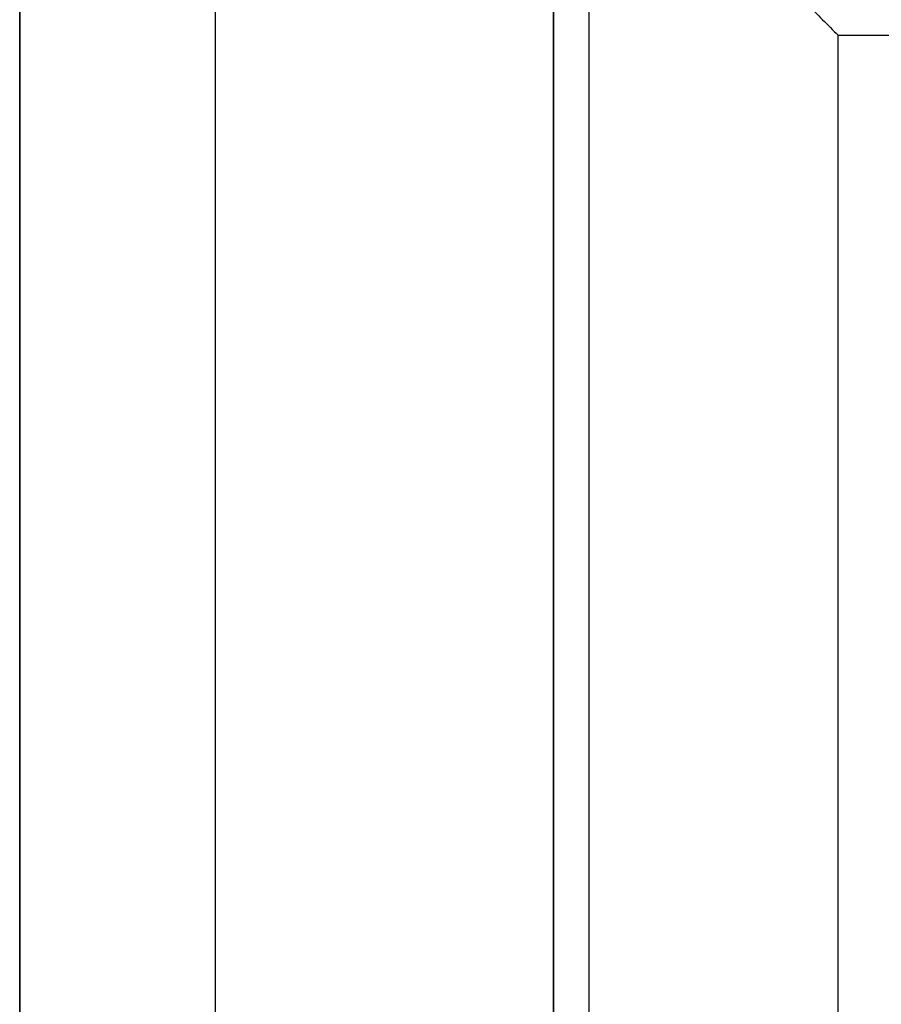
# Model space of a CAD drawing. Header units: millimetres. Extents: x -66 to 114, y 79 to 395.
# Tile 174 of 211: x 92.35 to 94.77, y 153.5 to 156.27. Entities that reach past the tile are written whole.
import ezdxf

# ---------------------------------------------------------------- set-up
doc = ezdxf.new("R2010")
doc.units = ezdxf.units.MM
doc.layers.add('Layer 01', color=7, linetype='Continuous', true_color=0x000000)

msp = doc.modelspace()

# ---------------------------------------------------------------- linework, layer by layer
at = {"layer": 'Layer 01'}
for p, q in [((92.9, 130.0233, -37.5), (92.9, 159.9233, -37.5)), ((92.9, 130.0233, 0.4), (92.9, 159.9233, 0.4))]:
    msp.add_line(p, q, dxfattribs=at)
at = {"layer": 'Layer 01', "extrusion": (1, 1.01795e-16, -5.29268e-16)}
msp.add_arc((144.9733, -18.55, 93.85), 13.425, 270, 90, dxfattribs=at)
at = {"layer": 'Layer 01', "extrusion": (-1, -1.01795e-16, -5.89662e-16)}
msp.add_arc((-144.9733, -18.55, -93.85), 12.05, 90, 270, dxfattribs=at)
at = {"layer": 'Layer 01', "extrusion": (1, 0, 0)}
msp.add_arc((144.9733, -18.55, 92.35), 12.05, 270, 90, dxfattribs=at)
at = {"layer": 'Layer 01', "extrusion": (1, -1.71866e-32, -3.85395e-17)}
msp.add_arc((144.9733, -18.55, 93.95), 11.95, 180, 0, dxfattribs=at)
at = {"layer": 'Layer 01', "extrusion": (-1, 2.29154e-32, 3.85395e-17)}
msp.add_arc((-144.9733, -18.55, -93.95), 11.95, 0, 180, dxfattribs=at)
at = {"layer": 'Layer 01', "extrusion": (1, -2.43413e-32, -3.85395e-17)}
msp.add_arc((144.9733, -18.55, 94.65), 11.25, 180, 360, dxfattribs=at)
at = {"layer": 'Layer 01', "extrusion": (-1, 2.43413e-32, 3.85395e-17)}
msp.add_arc((-144.9733, -18.55, -94.65), 11.25, 0, 180, dxfattribs=at)
at = {"layer": 'Layer 01'}
for points in [[(93.95, 156.9233, -18.55), (94.3, 156.5733, -18.55), (94.65, 156.2233, -18.55)], [(94.65, 156.2233, -18.55), (95.2, 156.2233, -18.55), (95.75, 156.2233, -18.55)]]:
    msp.add_open_spline(points, degree=2, dxfattribs=at)

doc.saveas('drawing.dxf')
